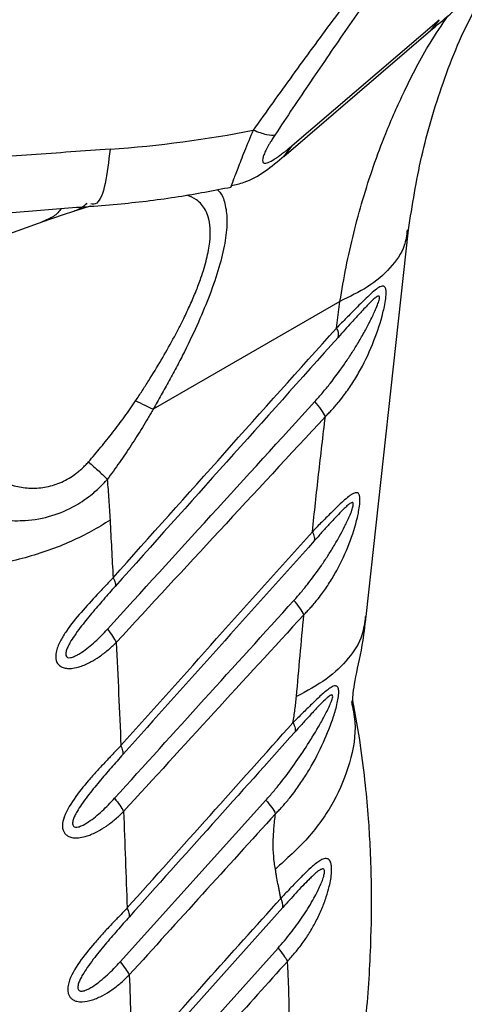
# Model space of a CAD drawing. Header units: millimetres. Extents: x 13 to 546, y 13 to 419.
# Tile 17 of 19: x 496 to 518, y 288 to 337. Entities that reach past the tile are written whole.
import ezdxf

# ---------------------------------------------------------------- set-up
doc = ezdxf.new("R2010")
doc.units = ezdxf.units.MM
doc.header["$LTSCALE"] = 2

msp = doc.modelspace()

# ---------------------------------------------------------------- linework, layer by layer
for p, q in [((509.165, 330.984), (516.481, 337.252)), ((516.481, 337.252), (516.057, 336.709)), ((508.742, 330.44), (516.058, 336.709)), ((509.165, 330.984), (508.738, 330.437)), ((499.097, 327.953), (498.281, 327.698)), ((497.76, 327.523), (496.649, 327.149)), ((496.927, 327.276), (496.649, 327.149)), ((498.281, 327.698), (497.76, 327.523)), ((494.06, 326.234), (496.952, 327.265)), ((512.849, 307.505), (514.956, 326.781)), ((511.543, 323.213), (502.235, 317.839)), ((511.368, 321.882), (511.543, 323.213)), ((500.595, 290.302), (507.858, 298.361)), ((508.705, 293.016), (501.296, 284.747)), ((500.803, 282.449), (508.46, 290.986))]:
    msp.add_line(p, q)
for centre, radius, start, end in [((510.964, 321.565), 0.513, 343.6782, 38.1285), ((508.04, 293.087), 0.669, 353.8876, 34.0469)]:
    msp.add_arc(centre, radius, start, end)
for points, knots in [([(527.349, 350.955), (527.361, 351.173), (527.387, 351.623), (527.33, 352.18), (527.19, 352.662), (526.943, 353.009), (526.568, 353.189), (526.1, 353.181), (525.554, 353.006), (524.759, 352.595), (523.768, 351.872), (522.608, 350.846), (521.658, 349.929), (520.648, 348.883), (519.52, 347.653), (518.245, 346.193), (516.819, 344.489), (515.163, 342.438), (513.263, 339.997), (511.208, 337.264), (509.17, 334.481), (507.871, 332.658), (507.222, 331.746)], [0, 0, 0, 0, 0.044769, 0.092618, 0.137678, 0.188772, 0.236566, 0.281428, 0.319213, 0.355481, 0.42503, 0.460873, 0.497001, 0.532224, 0.568975, 0.613754, 0.661509, 0.712652, 0.781258, 0.85633, 0.928168, 1, 1, 1, 1]), ([(526.295, 346.686), (526.321, 346.808), (526.374, 347.049), (526.445, 347.4), (526.509, 347.738), (526.586, 348.181), (526.666, 348.713), (526.745, 349.441), (526.774, 350.141), (526.731, 350.789), (526.603, 351.398), (526.305, 351.926), (525.786, 352.119), (525.192, 352.01), (524.651, 351.78), (524.007, 351.382), (523.266, 350.813), (522.437, 350.074), (521.54, 349.186), (520.596, 348.174), (519.3, 346.696), (517.646, 344.671), (515.684, 342.11), (513.764, 339.481), (512.21, 337.275), (510.988, 335.501), (510.088, 334.177), (509.189, 332.839), (508.602, 331.953), (508.303, 331.502)], [0, 0, 0, 0, 0.01617, 0.032066, 0.047692, 0.063049, 0.094987, 0.126007, 0.176299, 0.213968, 0.251581, 0.314094, 0.376347, 0.407402, 0.438372, 0.469288, 0.500152, 0.531014, 0.561905, 0.592845, 0.623871, 0.68606, 0.748525, 0.811187, 0.874025, 0.905011, 0.936964, 0.967916, 1, 1, 1, 1]), ([(516.035, 336.689), (516.702, 337.256), (518.211, 338.54), (519.626, 339.644), (520.416, 340.261)], [0, 0, 0, 0, 0.441926, 1, 1, 1, 1]), ([(514.955, 326.78), (515.151, 328.009), (515.563, 330.596), (516.674, 334.251), (517.897, 337.268), (518.926, 338.824), (519.28, 339.358)], [0, 0, 0, 0, 0.253727, 0.533806, 0.8398, 1, 1, 1, 1]), ([(511.543, 323.213), (511.641, 323.784), (511.838, 324.934), (512.222, 326.626), (512.675, 328.305), (513.205, 329.961), (513.88, 331.772), (514.8, 333.839), (515.817, 335.814), (516.615, 336.987), (516.916, 337.43)], [0, 0, 0, 0, 0.107125, 0.215846, 0.326166, 0.438087, 0.551612, 0.704463, 0.888307, 1, 1, 1, 1]), ([(507.222, 331.746), (507.073, 331.384), (506.777, 330.661), (506.435, 329.795), (506.208, 329.202), (506.106, 328.917), (506.116, 328.93), (506.119, 328.934)], [0, 0, 0, 0, 0.218486, 0.436835, 0.653977, 0.874787, 1, 1, 1, 1]), ([(508.303, 331.502), (508.21, 331.478), (508.071, 331.482), (507.704, 331.563), (507.476, 331.639), (507.222, 331.746)], [0, 0, 0, 0, 0.5, 0.5, 1, 1, 1, 1]), ([(508.303, 331.502), (508.281, 331.468), (508.237, 331.401), (508.174, 331.302), (508.104, 331.189), (508.029, 331.064), (507.927, 330.884), (507.821, 330.678), (507.733, 330.466), (507.69, 330.301), (507.689, 330.184), (507.729, 330.117), (507.83, 330.085), (508.034, 330.149), (508.299, 330.309), (508.542, 330.481), (508.738, 330.63), (508.946, 330.798), (509.091, 330.921), (509.165, 330.984)], [0, 0, 0, 0, 0.0201935, 0.0400148, 0.0595188, 0.088858, 0.117437, 0.1740586, 0.2300997, 0.2864007, 0.3437432, 0.4026115, 0.4632751, 0.5895967, 0.7219712, 0.7887738, 0.8590834, 0.9276456, 1, 1, 1, 1]), ([(500.092, 330.799), (498.797, 330.707), (497.483, 330.614), (494.866, 330.424), (493.563, 330.327), (491.663, 330.209), (491.039, 330.175), (489.823, 330.129), (489.231, 330.118), (488.098, 330.14), (487.559, 330.174), (486.802, 330.27), (486.56, 330.31), (486.085, 330.405), (485.854, 330.461), (485.621, 330.526)], [0, 0, 0, 0, 0.25, 0.25, 0.5, 0.5, 0.625, 0.625, 0.75, 0.75, 0.875, 0.875, 0.9375, 0.9375, 1, 1, 1, 1]), ([(500.092, 330.799), (500.022, 330.187), (499.883, 328.964), (499.514, 328.03), (499.233, 328.058), (499.131, 328.069)], [0, 0, 0, 0, 0.38871, 0.77742, 1, 1, 1, 1]), ([(506.127, 328.984), (506.343, 329.032), (507.328, 329.248), (508.136, 329.93), (508.768, 330.463)], [0, 0, 0, 0, 0.218859, 1, 1, 1, 1]), ([(499.092, 327.953), (499.609, 327.993), (501.099, 328.11), (503.467, 328.401), (505.255, 328.745), (506.123, 328.911)], [0, 0, 0, 0, 0.214911, 0.618872, 1, 1, 1, 1]), ([(505.435, 328.787), (505.489, 328.732), (505.678, 328.543), (505.858, 328.014), (505.946, 327.186), (505.834, 326.133), (505.54, 324.911), (505.086, 323.578), (504.498, 322.159), (503.93, 320.963), (503.431, 319.988), (503.047, 319.269), (502.647, 318.549), (502.372, 318.076), (502.235, 317.839)], [0, 0, 0, 0, 0.042362, 0.146066, 0.253812, 0.359539, 0.464459, 0.573015, 0.676558, 0.78649, 0.839008, 0.893263, 0.946631, 1, 1, 1, 1]), ([(506.119, 328.934), (506.115, 328.919), (506.109, 328.899), (506.127, 328.944), (506.132, 328.955)], [0, 0, 0, 0, 0.765359, 1, 1, 1, 1]), ([(503.761, 322.357), (503.871, 322.587), (504.094, 323.05), (504.381, 323.73), (504.674, 324.506), (504.925, 325.341), (505.128, 326.446), (505.071, 327.246), (504.848, 327.776), (504.654, 328.053), (504.362, 328.326), (504.088, 328.442), (503.919, 328.513)], [0, 0, 0, 0, 0.072526, 0.146637, 0.218647, 0.329107, 0.437124, 0.645851, 0.718994, 0.794846, 0.873955, 1, 1, 1, 1]), ([(484.875, 327.861), (485.603, 327.672), (487.017, 327.305), (489.099, 327.213), (490.997, 327.283), (493.281, 327.464), (496.027, 327.725), (498.156, 327.883), (499.216, 327.962)], [0, 0, 0, 0, 0.155694, 0.301834, 0.431302, 0.550377, 0.776146, 1, 1, 1, 1]), ([(497.658, 327.841), (497.637, 327.81), (497.498, 327.61), (497.25, 327.411), (497.003, 327.307), (496.927, 327.276)], [0, 0, 0, 0, 0.1115299, 0.730307, 1, 1, 1, 1]), ([(498.939, 328.102), (498.888, 328.051), (498.697, 327.862), (498.457, 327.767), (498.281, 327.698)], [0, 0, 0, 0, 0.265792, 1, 1, 1, 1]), ([(514.895, 326.777), (514.862, 326.512), (514.778, 325.84), (514.097, 324.876), (513.023, 323.926), (512.027, 323.446), (511.543, 323.213)], [0, 0, 0, 0, 0.184189, 0.468757, 0.742054, 1, 1, 1, 1]), ([(510.817, 317.473), (510.874, 317.531), (510.987, 317.646), (511.152, 317.823), (511.326, 318.015), (511.534, 318.262), (511.831, 318.646), (512.192, 319.169), (512.711, 320.044), (513.247, 321.191), (513.606, 322.294), (513.766, 322.992), (513.831, 323.367), (513.855, 323.689), (513.821, 323.869), (513.769, 323.958), (513.693, 323.989), (513.594, 323.966), (513.444, 323.892), (513.225, 323.719), (512.938, 323.456), (512.642, 323.167), (512.361, 322.887), (512.106, 322.631), (511.862, 322.384), (511.623, 322.139), (511.453, 321.968), (511.368, 321.882)], [0, 0, 0, 0, 0.020994, 0.041826, 0.062511, 0.088341, 0.125033, 0.186784, 0.250039, 0.38105, 0.499702, 0.527588, 0.5622, 0.60093, 0.624728, 0.643908, 0.664895, 0.687382, 0.708211, 0.749899, 0.795946, 0.837527, 0.874982, 0.909773, 0.93749, 0.968469, 1, 1, 1, 1]), ([(510.294, 318.225), (510.425, 318.372), (510.687, 318.666), (511.185, 319.28), (511.661, 319.925), (512.106, 320.592), (512.432, 321.115), (512.735, 321.637), (512.98, 322.093), (513.157, 322.449), (513.292, 322.741), (513.409, 323.016), (513.489, 323.251), (513.519, 323.407), (513.497, 323.479), (513.435, 323.478), (513.335, 323.42), (513.185, 323.292), (512.999, 323.109), (512.787, 322.889), (512.499, 322.579), (512.165, 322.21), (511.794, 321.798), (511.569, 321.547), (511.457, 321.421)], [0, 0, 0, 0, 0.062512, 0.125023, 0.250026, 0.314153, 0.37509, 0.441226, 0.500125, 0.533289, 0.562645, 0.598204, 0.625108, 0.641842, 0.6562, 0.670094, 0.687385, 0.714718, 0.749909, 0.783105, 0.821406, 0.892835, 0.946421, 1, 1, 1, 1]), ([(501.366, 318.257), (501.476, 318.424), (501.697, 318.76), (502.128, 319.436), (502.649, 320.29), (503.137, 321.152), (503.457, 321.755), (503.633, 322.1), (503.718, 322.271), (503.761, 322.357)], [0, 0, 0, 0, 0.125015, 0.250031, 0.500012, 0.749972, 0.874982, 0.93749, 1, 1, 1, 1]), ([(511.457, 321.421), (509.602, 319.35), (505.9, 315.215), (502.2, 311.079), (500.354, 309.014)], [0, 0, 0, 0, 0.500946, 1, 1, 1, 1]), ([(499.019, 315.219), (499.122, 315.339), (499.329, 315.579), (499.738, 316.068), (500.239, 316.691), (500.722, 317.332), (501.096, 317.856), (501.276, 318.123), (501.366, 318.257)], [0, 0, 0, 0, 0.1250064, 0.2500134, 0.5000075, 0.7499913, 0.8749975, 1, 1, 1, 1]), ([(499.961, 306.877), (501.678, 308.764), (505.122, 312.547), (508.567, 316.329), (510.294, 318.225)], [0, 0, 0, 0, 0.49876, 1, 1, 1, 1]), ([(510.817, 317.473), (510.765, 317.58), (510.693, 317.701), (510.515, 317.956), (510.41, 318.091), (510.294, 318.225)], [0, 0, 0, 0, 0.5, 0.5, 1, 1, 1, 1]), ([(502.235, 317.839), (502.192, 317.763), (502.106, 317.611), (501.933, 317.309), (501.618, 316.785), (501.151, 316.047), (500.662, 315.327), (500.259, 314.762), (500.056, 314.481), (499.954, 314.341)], [0, 0, 0, 0, 0.062505, 0.125002, 0.250002, 0.500001, 0.750001, 0.875, 1, 1, 1, 1]), ([(510.817, 317.473), (509.058, 315.575), (505.584, 311.827), (502.115, 308.075), (500.403, 306.223)], [0, 0, 0, 0, 0.506439, 1, 1, 1, 1]), ([(510.169, 311.738), (510.272, 312.693), (510.478, 314.603), (510.704, 316.516), (510.817, 317.473)], [0, 0, 0, 0, 0.5, 1, 1, 1, 1]), ([(493.423, 315.01), (493.519, 314.936), (493.711, 314.789), (494.118, 314.515), (494.673, 314.226), (495.389, 313.986), (496.153, 313.883), (496.929, 313.941), (497.698, 314.183), (498.233, 314.5), (498.563, 314.764), (498.718, 314.903), (498.871, 315.055), (498.967, 315.162), (499.019, 315.219)], [0, 0, 0, 0, 0.062538, 0.125053, 0.250068, 0.378557, 0.50018, 0.627341, 0.750126, 0.874961, 0.906221, 0.937484, 0.966701, 1, 1, 1, 1]), ([(499.019, 315.219), (499.209, 315.055), (499.386, 314.897), (499.702, 314.601), (499.84, 314.463), (499.954, 314.341)], [0, 0, 0, 0, 0.5, 0.5, 1, 1, 1, 1]), ([(491.587, 313.501), (491.629, 313.474), (491.785, 313.374), (492.104, 313.183), (492.725, 312.865), (493.643, 312.515), (494.762, 312.291), (495.976, 312.268), (497.185, 312.483), (498.311, 312.968), (499.137, 313.537), (499.607, 313.968), (499.844, 314.219), (499.922, 314.305), (499.954, 314.341)], [0, 0, 0, 0, 0.016993, 0.062492, 0.124979, 0.249881, 0.387593, 0.499834, 0.647501, 0.785864, 0.892904, 0.964292, 0.985126, 1, 1, 1, 1]), ([(509.75, 307.602), (509.803, 307.657), (509.908, 307.765), (510.062, 307.932), (510.226, 308.113), (510.419, 308.345), (510.698, 308.708), (511.034, 309.198), (511.517, 310.018), (512.016, 311.09), (512.345, 312.119), (512.485, 312.773), (512.538, 313.119), (512.549, 313.418), (512.502, 313.602), (512.416, 313.693), (512.29, 313.676), (512.126, 313.599), (511.915, 313.442), (511.643, 313.2), (511.363, 312.934), (511.1, 312.676), (510.86, 312.438), (510.632, 312.208), (510.407, 311.979), (510.249, 311.819), (510.169, 311.738)], [0, 0, 0, 0, 0.021051, 0.041889, 0.062529, 0.088795, 0.125066, 0.187536, 0.250115, 0.380623, 0.499727, 0.526364, 0.562237, 0.599863, 0.624779, 0.65401, 0.687303, 0.708694, 0.749834, 0.795993, 0.837589, 0.874949, 0.909338, 0.937473, 0.968384, 1, 1, 1, 1]), ([(509.252, 308.314), (509.374, 308.451), (509.617, 308.725), (510.08, 309.298), (510.522, 309.9), (510.935, 310.521), (511.238, 311.01), (511.519, 311.496), (511.745, 311.922), (511.907, 312.255), (512.03, 312.527), (512.134, 312.784), (512.202, 313.003), (512.217, 313.141), (512.185, 313.196), (512.121, 313.188), (512.024, 313.132), (511.882, 313.015), (511.663, 312.805), (511.364, 312.492), (511.006, 312.104), (510.694, 311.759), (510.451, 311.489), (510.329, 311.353), (510.268, 311.284)], [0, 0, 0, 0, 0.0625177, 0.1250334, 0.2500463, 0.3142773, 0.3751225, 0.4414025, 0.5001694, 0.5333976, 0.5626955, 0.5984102, 0.625145, 0.6415125, 0.6562308, 0.670203, 0.6874399, 0.715045, 0.7499663, 0.8069707, 0.8749712, 0.9374832, 0.9687414, 1, 1, 1, 1]), ([(500.093, 312.319), (499.513, 311.931), (498.859, 311.57), (497.435, 310.936), (496.666, 310.662), (495.059, 310.223), (494.223, 310.058), (492.544, 309.845), (491.701, 309.797), (490.881, 309.802)], [0, 0, 0, 0, 0.25, 0.25, 0.5, 0.5, 0.75, 0.75, 1, 1, 1, 1]), ([(500.635, 301.077), (502.223, 302.854), (505.4, 306.407), (508.579, 309.961), (510.169, 311.738)], [0, 0, 0, 0, 0.5, 1, 1, 1, 1]), ([(510.268, 311.284), (510.29, 311.329), (510.293, 311.392), (510.259, 311.546), (510.222, 311.638), (510.169, 311.738)], [0, 0, 0, 0, 0.5, 0.5, 1, 1, 1, 1]), ([(500.245, 309.441), (500.179, 309.372), (500.048, 309.234), (499.782, 308.957), (499.315, 308.46), (498.645, 307.727), (498.022, 306.962), (497.617, 306.311), (497.422, 305.866), (497.373, 305.525), (497.408, 305.3), (497.494, 305.125), (497.657, 304.999), (497.866, 304.928), (498.064, 304.919), (498.313, 304.938), (498.659, 305.023), (499.106, 305.221), (499.57, 305.506), (499.924, 305.778), (500.202, 306.025), (500.336, 306.157), (500.403, 306.223)], [0, 0, 0, 0, 0.031254, 0.062504, 0.124993, 0.249999, 0.375003, 0.433631, 0.499995, 0.540344, 0.562501, 0.594321, 0.625, 0.653431, 0.687498, 0.703268, 0.749995, 0.817321, 0.874992, 0.937495, 0.968275, 1, 1, 1, 1]), ([(500.245, 309.441), (500.294, 309.349), (500.329, 309.265), (500.366, 309.121), (500.368, 309.06), (500.354, 309.014)], [0, 0, 0, 0, 0.5, 0.5, 1, 1, 1, 1]), ([(500.354, 309.014), (500.256, 308.905), (500.06, 308.685), (499.667, 308.239), (499.176, 307.669), (498.688, 307.07), (498.328, 306.578), (498.119, 306.252), (497.986, 305.999), (497.918, 305.827), (497.888, 305.697), (497.885, 305.6), (497.911, 305.519), (497.988, 305.458), (498.136, 305.455), (498.314, 305.517), (498.503, 305.612), (498.855, 305.831), (499.246, 306.156), (499.663, 306.556), (499.862, 306.77), (499.961, 306.877)], [0, 0, 0, 0, 0.062511, 0.1250188, 0.2500097, 0.3750549, 0.4429491, 0.5001108, 0.5342586, 0.562636, 0.5793942, 0.5939264, 0.6096028, 0.6251343, 0.6520609, 0.6875524, 0.7165086, 0.7500636, 0.8749861, 0.9374928, 1, 1, 1, 1]), ([(509.75, 307.602), (509.699, 307.704), (509.63, 307.819), (509.461, 308.06), (509.361, 308.188), (509.252, 308.314)], [0, 0, 0, 0, 0.5, 0.5, 1, 1, 1, 1]), ([(509.75, 307.602), (508.252, 305.97), (505.255, 302.704), (502.264, 299.434), (500.768, 297.799)], [0, 0, 0, 0, 0.5, 1, 1, 1, 1]), ([(509.377, 303.52), (509.437, 304.199), (509.556, 305.559), (509.685, 306.921), (509.75, 307.602)], [0, 0, 0, 0, 0.5, 1, 1, 1, 1]), ([(512.806, 307.51), (512.77, 307.198), (512.687, 306.473), (512.019, 305.413), (510.941, 304.36), (509.898, 303.8), (509.377, 303.52)], [0, 0, 0, 0, 0.200834, 0.467228, 0.733614, 1, 1, 1, 1]), ([(512.191, 303.256), (512.191, 303.252), (512.194, 303.229), (512.181, 303.351), (512.201, 303.694), (512.328, 304.572), (512.656, 305.845), (512.794, 307.041), (512.851, 307.537)], [0, 0, 0, 0, 0.017488, 0.125284, 0.249824, 0.404597, 0.752643, 1, 1, 1, 1]), ([(508.336, 297.682), (508.39, 297.737), (508.497, 297.848), (508.653, 298.016), (508.818, 298.199), (509.016, 298.434), (509.304, 298.802), (509.655, 299.295), (510.172, 300.12), (510.719, 301.18), (511.127, 302.208), (511.328, 302.864), (511.415, 303.204), (511.476, 303.53), (511.491, 303.769), (511.471, 303.914), (511.438, 303.992), (511.391, 304.041), (511.318, 304.061), (511.19, 304.036), (510.937, 303.879), (510.578, 303.566), (510.202, 303.208), (509.909, 302.921), (509.676, 302.689), (509.447, 302.459), (509.286, 302.298), (509.205, 302.217)], [0, 0, 0, 0, 0.020994, 0.041831, 0.062521, 0.088142, 0.125046, 0.188527, 0.250078, 0.383643, 0.499911, 0.530926, 0.562433, 0.593694, 0.624954, 0.641381, 0.656215, 0.671356, 0.687472, 0.711137, 0.749928, 0.817423, 0.874955, 0.909343, 0.937478, 0.968405, 1, 1, 1, 1]), ([(507.858, 298.361), (507.984, 298.504), (508.236, 298.789), (508.719, 299.382), (509.293, 300.153), (509.941, 301.12), (510.402, 301.879), (510.69, 302.396), (510.834, 302.667), (510.966, 302.928), (511.07, 303.157), (511.136, 303.327), (511.177, 303.459), (511.192, 303.574), (511.147, 303.609), (511.083, 303.589), (511.008, 303.542), (510.913, 303.467), (510.737, 303.308), (510.453, 303.021), (510.081, 302.62), (509.754, 302.26), (509.501, 301.98), (509.374, 301.838), (509.311, 301.768)], [0, 0, 0, 0, 0.062512, 0.125024, 0.250034, 0.375041, 0.500032, 0.532875, 0.562549, 0.597049, 0.625056, 0.642289, 0.656331, 0.672415, 0.687303, 0.698867, 0.712844, 0.729767, 0.749939, 0.805383, 0.874982, 0.937488, 0.968744, 1, 1, 1, 1]), ([(512.112, 303.279), (512.185, 302.937), (512.395, 301.947), (512.102, 300.23), (511.301, 298.275), (510.039, 296.469), (508.888, 295.431), (508.329, 294.927)], [0, 0, 0, 0, 0.121689, 0.352454, 0.578412, 0.795341, 1, 1, 1, 1]), ([(509.205, 302.217), (509.223, 302.327), (509.259, 302.547), (509.306, 302.875), (509.34, 303.145), (509.363, 303.36), (509.372, 303.466), (509.377, 303.52)], [0, 0, 0, 0, 0.250002, 0.500002, 0.75, 0.874999, 1, 1, 1, 1]), ([(511.256, 277.774), (511.639, 279.602), (512.351, 282.992), (512.889, 287.573), (513.112, 291.275), (513.128, 294.007), (513.063, 295.967), (512.967, 297.551), (512.813, 299.225), (512.575, 301.208), (512.316, 302.595), (512.176, 303.347)], [0, 0, 0, 0, 0.202424, 0.375243, 0.517954, 0.630119, 0.697622, 0.752514, 0.820054, 0.902472, 1, 1, 1, 1]), ([(500.945, 292.988), (502.321, 294.525), (505.074, 297.601), (507.828, 300.678), (509.205, 302.217)], [0, 0, 0, 0, 0.5, 1, 1, 1, 1]), ([(509.205, 302.217), (509.256, 302.119), (509.293, 302.03), (509.329, 301.877), (509.328, 301.815), (509.311, 301.768)], [0, 0, 0, 0, 0.5, 0.5, 1, 1, 1, 1]), ([(500.635, 301.077), (500.568, 301.007), (500.437, 300.866), (500.244, 300.668), (500.041, 300.457), (499.771, 300.168), (499.422, 299.792), (498.894, 299.198), (498.267, 298.419), (497.793, 297.614), (497.711, 297.099), (497.745, 296.895), (497.795, 296.762), (497.884, 296.648), (498.012, 296.554), (498.199, 296.487), (498.41, 296.473), (498.666, 296.496), (499.011, 296.582), (499.453, 296.778), (499.924, 297.067), (500.285, 297.347), (500.566, 297.599), (500.701, 297.732), (500.768, 297.799)], [0, 0, 0, 0, 0.031486, 0.062541, 0.089313, 0.125082, 0.187595, 0.250147, 0.372324, 0.499541, 0.544125, 0.562067, 0.583671, 0.604615, 0.624716, 0.652934, 0.687247, 0.707139, 0.749904, 0.815605, 0.874959, 0.937467, 0.968554, 1, 1, 1, 1]), ([(500.745, 300.644), (500.759, 300.691), (500.757, 300.752), (500.72, 300.899), (500.684, 300.984), (500.635, 301.077)], [0, 0, 0, 0, 0.5, 0.5, 1, 1, 1, 1]), ([(500.745, 300.644), (500.646, 300.533), (500.447, 300.31), (500.048, 299.857), (499.55, 299.279), (499.055, 298.671), (498.689, 298.172), (498.476, 297.842), (498.338, 297.584), (498.266, 297.409), (498.232, 297.277), (498.224, 297.175), (498.243, 297.087), (498.315, 297.015), (498.464, 297.005), (498.713, 297.089), (499.145, 297.344), (499.593, 297.718), (500.016, 298.125), (500.217, 298.343), (500.318, 298.451)], [0, 0, 0, 0, 0.062512, 0.125021, 0.250014, 0.37506, 0.442786, 0.500114, 0.534189, 0.56264, 0.579404, 0.593931, 0.60984, 0.625139, 0.6518, 0.687525, 0.750087, 0.874985, 0.937492, 1, 1, 1, 1]), ([(507.858, 298.361), (507.962, 298.241), (508.057, 298.12), (508.219, 297.89), (508.286, 297.78), (508.336, 297.682)], [0, 0, 0, 0, 0.5, 0.5, 1, 1, 1, 1]), ([(508.336, 297.682), (507.122, 296.345), (504.692, 293.67), (502.267, 290.99), (501.054, 289.651)], [0, 0, 0, 0, 0.5, 1, 1, 1, 1]), ([(508.329, 294.927), (508.311, 295.031), (508.276, 295.237), (508.228, 295.667), (508.211, 296.234), (508.244, 296.829), (508.29, 297.313), (508.321, 297.559), (508.336, 297.682)], [0, 0, 0, 0, 0.1250029, 0.2500057, 0.5000115, 0.7499979, 0.8749999, 1, 1, 1, 1]), ([(508.929, 290.327), (508.999, 290.403), (509.137, 290.555), (509.329, 290.777), (509.523, 291.017), (509.769, 291.351), (510.064, 291.799), (510.375, 292.356), (510.646, 292.935), (510.863, 293.51), (511.038, 294.126), (511.133, 294.669), (511.13, 295.07), (511.086, 295.261), (511.026, 295.374), (510.95, 295.435), (510.857, 295.456), (510.723, 295.439), (510.547, 295.35), (510.355, 295.212), (510.116, 295.014), (509.813, 294.729), (509.479, 294.391), (509.207, 294.111), (509.003, 293.897), (508.804, 293.684), (508.664, 293.536), (508.594, 293.462)], [0, 0, 0, 0, 0.031411, 0.062495, 0.089475, 0.124992, 0.187424, 0.249968, 0.313742, 0.374945, 0.427818, 0.499876, 0.535957, 0.562379, 0.582315, 0.603256, 0.625001, 0.647577, 0.687491, 0.724319, 0.750055, 0.81123, 0.875025, 0.909517, 0.937512, 0.968616, 1, 1, 1, 1]), ([(508.594, 293.462), (508.584, 293.524), (508.564, 293.647), (508.529, 293.83), (508.494, 294.011), (508.446, 294.253), (508.4, 294.495), (508.357, 294.74), (508.338, 294.865), (508.329, 294.927)], [0, 0, 0, 0, 0.125, 0.249999, 0.374999, 0.499999, 0.75, 0.875, 1, 1, 1, 1]), ([(508.46, 290.986), (508.567, 291.109), (508.782, 291.353), (509.192, 291.862), (509.677, 292.527), (510.103, 293.204), (510.379, 293.715), (510.527, 294.019), (510.646, 294.295), (510.733, 294.541), (510.774, 294.72), (510.778, 294.816), (510.77, 294.876), (510.73, 294.951), (510.613, 294.924), (510.463, 294.829), (510.31, 294.704), (510.148, 294.555), (509.944, 294.356), (509.677, 294.08), (509.357, 293.737), (509.029, 293.378), (508.813, 293.137), (508.705, 293.016)], [0, 0, 0, 0, 0.062493, 0.124983, 0.249939, 0.374965, 0.424943, 0.465516, 0.500055, 0.535532, 0.562575, 0.570665, 0.578287, 0.593992, 0.62508, 0.652841, 0.687539, 0.716985, 0.750031, 0.809097, 0.875021, 0.93751, 1, 1, 1, 1]), ([(500.945, 292.988), (500.878, 292.916), (500.745, 292.775), (500.549, 292.575), (500.344, 292.362), (500.071, 292.071), (499.719, 291.69), (499.182, 291.087), (498.546, 290.299), (498.086, 289.519), (497.978, 288.998), (497.991, 288.783), (498.051, 288.619), (498.132, 288.497), (498.263, 288.395), (498.455, 288.321), (498.779, 288.297), (499.224, 288.39), (499.724, 288.612), (500.2, 288.906), (500.567, 289.191), (500.85, 289.448), (500.986, 289.583), (501.054, 289.651)], [0, 0, 0, 0, 0.0315138, 0.0625535, 0.0893712, 0.1251071, 0.187496, 0.2501959, 0.3732892, 0.4996709, 0.5308434, 0.5622862, 0.5823831, 0.6032643, 0.6248938, 0.6529127, 0.6874414, 0.7498545, 0.814877, 0.874934, 0.9374549, 0.9685344, 1, 1, 1, 1]), ([(501.056, 292.548), (501.07, 292.596), (501.068, 292.659), (501.03, 292.808), (500.995, 292.894), (500.945, 292.988)], [0, 0, 0, 0, 0.5, 0.5, 1, 1, 1, 1]), ([(501.056, 292.548), (500.956, 292.435), (500.754, 292.21), (500.349, 291.75), (499.844, 291.163), (499.342, 290.546), (498.97, 290.04), (498.753, 289.705), (498.611, 289.444), (498.536, 289.266), (498.497, 289.131), (498.484, 289.025), (498.497, 288.932), (498.564, 288.85), (498.714, 288.832), (498.9, 288.893), (499.095, 288.99), (499.329, 289.136), (499.627, 289.358), (499.961, 289.651), (500.29, 289.97), (500.494, 290.192), (500.595, 290.302)], [0, 0, 0, 0, 0.062513, 0.125023, 0.250023, 0.375005, 0.442603, 0.500055, 0.53403, 0.56258, 0.579345, 0.593872, 0.609999, 0.625077, 0.651647, 0.687437, 0.716222, 0.749949, 0.807951, 0.874982, 0.937491, 1, 1, 1, 1]), ([(508.46, 290.986), (508.561, 290.869), (508.654, 290.752), (508.813, 290.529), (508.879, 290.423), (508.929, 290.327)], [0, 0, 0, 0, 0.5, 0.5, 1, 1, 1, 1]), ([(508.929, 290.327), (507.936, 289.224), (505.951, 287.017), (503.968, 284.808), (502.977, 283.703)], [0, 0, 0, 0, 0.5, 1, 1, 1, 1]), ([(509.015, 287.189), (509.016, 287.455), (509.018, 287.989), (509.003, 288.778), (508.976, 289.559), (508.945, 290.071), (508.929, 290.327)], [0, 0, 0, 0, 0.249999, 0.5, 0.750001, 1, 1, 1, 1])]:
    msp.add_open_spline(points, degree=3, knots=knots)
for points in [[(500.092, 330.799), (502.55, 330.973), (504.945, 331.291), (507.222, 331.746)], [(500.245, 309.441), (503.948, 313.59), (507.656, 317.738), (511.368, 321.882)], [(502.235, 317.839), (501.997, 317.946), (501.698, 318.09), (501.366, 318.257)], [(499.954, 314.341), (499.981, 314.007), (500.035, 313.338), (500.074, 312.659), (500.093, 312.319)], [(500.093, 312.319), (500.119, 311.84), (500.17, 310.882), (500.22, 309.921), (500.245, 309.441)], [(510.268, 311.284), (508.68, 309.511), (505.505, 305.964), (502.332, 302.417), (500.745, 300.644)], [(500.318, 298.451), (501.806, 300.096), (504.783, 303.385), (507.762, 306.671), (509.252, 308.314)], [(499.961, 306.877), (500.155, 306.643), (500.311, 306.411), (500.403, 306.223)], [(500.403, 306.223), (500.443, 305.368), (500.524, 303.658), (500.598, 301.937), (500.635, 301.077)], [(509.311, 301.768), (507.935, 300.231), (505.183, 297.157), (502.432, 294.085), (501.056, 292.548)], [(500.318, 298.451), (500.514, 298.218), (500.674, 297.987), (500.768, 297.799)], [(500.768, 297.799), (500.799, 296.999), (500.861, 295.399), (500.917, 293.792), (500.945, 292.988)], [(501.184, 285.192), (502.419, 286.57), (504.888, 289.325), (507.359, 292.083), (508.594, 293.462)], [(500.595, 290.302), (500.795, 290.07), (500.957, 289.839), (501.054, 289.651)], [(501.054, 289.651), (501.077, 288.909), (501.122, 287.426), (501.163, 285.937), (501.184, 285.192)]]:
    msp.add_open_spline(points, degree=3)

doc.saveas('drawing.dxf')
